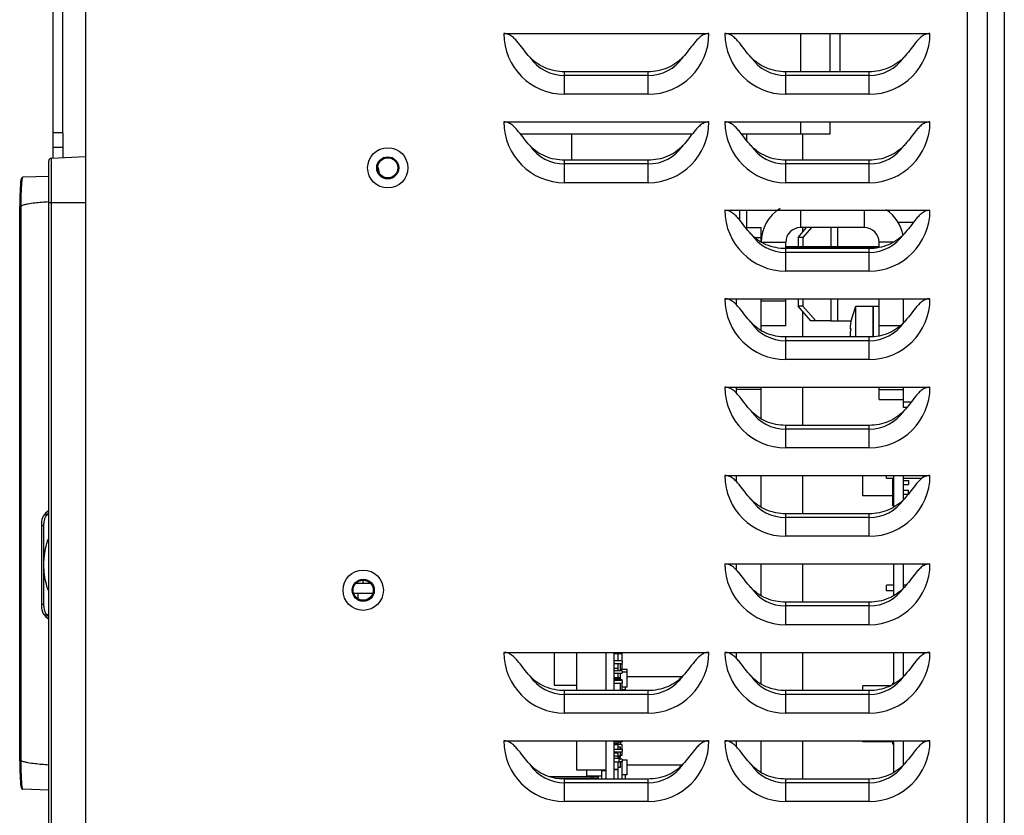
# Model space of a CAD drawing. Header units: millimetres. Extents: x 0 to 2200, y 0 to 2000.
# Tile 48 of 52: x 1157 to 1357, y 974 to 1136. Entities that reach past the tile are written whole.
import ezdxf

# ---------------------------------------------------------------- set-up
doc = ezdxf.new("R2010")
doc.units = ezdxf.units.MM
doc.header["$LTSCALE"] = 130.37037
doc.layers.get('0').update_dxf_attribs({"linetype": 'CONTINUOUS'})
for name, color, linetype in [('00_COMPONENTS', 7, 'CONTINUOUS'), ('03_AXES', 7, 'CONTINUOUS'), ('BEZUGSACHSEN', 7, 'CONTINUOUS'), ('FASEN', 7, 'CONTINUOUS'), ('KURVEN', 7, 'CONTINUOUS'), ('RUNDUNGEN', 7, 'CONTINUOUS')]:
    doc.layers.add(name, color=color, linetype=linetype)

msp = doc.modelspace()

# ---------------------------------------------------------------- linework, layer by layer
at = {"color": 3, "linetype": 'CONTINUOUS'}
for p, q in [((1163.42, 1107.4), (1163.52, 1336.58)), ((1269.04, 1106.99), (1269.04, 1112.28)), ((1307.54, 1090.35), (1307.54, 1093.28)), ((1307.54, 1072.35), (1307.54, 1078.78)), ((1336.54, 1073.9), (1336.54, 1078.78)), ((1307.54, 1054.35), (1307.54, 1060.78)), ((1307.54, 1036.35), (1307.54, 1042.78)), ((1307.54, 1018.35), (1307.54, 1024.78)), ((1228.05, 1020.78), (1225.02, 1020.78)), ((1307.54, 1000.35), (1307.54, 1006.78)), ((1291.4, 1001.78), (1280.24, 1001.78)), ((1307.54, 982.35), (1307.54, 988.78)), ((1291.4, 983.78), (1280.24, 983.78))]:
    msp.add_line(p, q, dxfattribs=at)
at = {"color": 4, "linetype": 'CONTINUOUS'}
for p, q in [((1165.42, 1112.58), (1165.52, 1336.58)), ((1165.42, 1112.57), (1165.42, 1109.57)), ((1334.54, 1036.35), (1334.54, 1042.78)), ((1336.54, 1037.9), (1336.54, 1042.78)), ((1334.54, 1018.35), (1334.54, 1024.78)), ((1336.54, 1019.9), (1336.54, 1024.78)), ((1334.54, 1000.35), (1334.54, 1006.78)), ((1336.54, 1001.9), (1336.54, 1006.78)), ((1334.54, 982.35), (1334.54, 988.78)), ((1336.54, 983.9), (1336.54, 988.78))]:
    msp.add_line(p, q, dxfattribs=at)
at = {"color": 7, "linetype": 'CONTINUOUS'}
for p, q in [((1353.54, 1252.28), (1353.54, 567.78)), ((1170.04, 1152.78), (1170.04, 887.78)), ((1255.17, 1132.78), (1296.9, 1132.78)), ((1300.17, 1132.78), (1341.9, 1132.78)), ((1321.54, 1132.78), (1321.54, 1124.99)), ((1323.54, 1132.78), (1323.54, 1124.99)), ((1284.54, 1124.99), (1267.54, 1124.99)), ((1329.54, 1124.99), (1312.54, 1124.99)), ((1255.17, 1114.78), (1296.9, 1114.78)), ((1300.17, 1114.78), (1341.9, 1114.78)), ((1321.54, 1114.78), (1321.54, 1112.28)), ((1165.42, 1112.58), (1163.42, 1112.58)), ((1165.42, 1112.57), (1165.42, 1112.58)), ((1293.49, 1112.28), (1258.58, 1112.28)), ((1321.54, 1112.28), (1303.58, 1112.28)), ((1165.42, 1109.58), (1163.42, 1109.58)), ((1165.42, 1109.57), (1165.42, 1107.5)), ((1284.54, 1106.99), (1267.54, 1106.99)), ((1329.54, 1106.99), (1312.54, 1106.99)), ((1229.93, 1103.9), (1229.67, 1105.49)), ((1300.17, 1096.78), (1341.9, 1096.78)), ((1303.11, 1096.78), (1303.11, 1094.87)), ((1338.49, 1094.28), (1335.3, 1094.28)), ((1304.37, 1093.28), (1307.54, 1093.28)), ((1328.54, 1093.28), (1315.54, 1093.28)), ((1306.22, 1091.28), (1307.54, 1091.28)), ((1312.54, 1088.99), (1312.54, 1090.28)), ((1331.54, 1089.2), (1331.54, 1090.28)), ((1331.54, 1089.33), (1312.54, 1089.33)), ((1329.54, 1088.99), (1312.54, 1088.99)), ((1300.17, 1078.78), (1341.9, 1078.78)), ((1302.54, 1077.51), (1302.54, 1078.78)), ((1312.54, 1078.28), (1307.54, 1078.28)), ((1312.54, 1073.28), (1312.54, 1078.78)), ((1331.54, 1071.2), (1331.54, 1078.78)), ((1325.8, 1074.08), (1326.79, 1077.28)), ((1326.79, 1077.28), (1330.34, 1077.28)), ((1326.79, 1070.99), (1326.79, 1077.28)), ((1330.34, 1071.06), (1330.34, 1077.28)), ((1321.73, 1074.28), (1325.86, 1074.28)), ((1312.54, 1073.28), (1307.54, 1073.28)), ((1335.85, 1073.28), (1331.54, 1073.28)), ((1329.54, 1070.99), (1312.54, 1070.99)), ((1300.17, 1060.78), (1341.9, 1060.78)), ((1302.54, 1059.51), (1302.54, 1060.78)), ((1307.54, 1060.28), (1302.54, 1060.28)), ((1331.54, 1058.28), (1331.54, 1060.78)), ((1331.54, 1060.28), (1336.54, 1060.28)), ((1336.54, 1056.64), (1336.54, 1060.78)), ((1331.54, 1058.28), (1336.54, 1058.28)), ((1337.17, 1056.64), (1336.54, 1056.64)), ((1329.54, 1052.99), (1312.54, 1052.99)), ((1300.17, 1042.78), (1341.9, 1042.78)), ((1302.54, 1041.51), (1302.54, 1042.78)), ((1328.24, 1038.64), (1328.24, 1042.78)), ((1333.04, 1042.17), (1333.04, 1042.78)), ((1334.54, 1042.17), (1333.04, 1042.17)), ((1334.34, 1036.64), (1334.34, 1042.17)), ((1340.28, 1042.17), (1336.54, 1042.17)), ((1340.54, 1042.36), (1340.54, 1042.78)), ((1302.54, 1041.82), (1302.22, 1041.82)), ((1336.54, 1041.74), (1337.54, 1041.74)), ((1336.54, 1040.94), (1337.54, 1040.94)), ((1337.54, 1041.74), (1337.54, 1040.94)), ((1334.34, 1038.64), (1328.24, 1038.64)), ((1334.54, 1039.54), (1334.34, 1039.54)), ((1334.54, 1036.64), (1334.34, 1036.64)), ((1329.54, 1034.99), (1312.54, 1034.99)), ((1300.17, 1024.78), (1341.9, 1024.78)), ((1302.54, 1023.51), (1302.54, 1024.78)), ((1340.54, 1024.36), (1340.54, 1024.78)), ((1226.54, 1020.78), (1226.54, 1021.48)), ((1334.54, 1020.46), (1333.04, 1020.46)), ((1333.04, 1019.31), (1333.04, 1020.46)), ((1337.02, 1020.46), (1336.54, 1020.46)), ((1228.44, 1018.78), (1224.63, 1018.78)), ((1334.54, 1019.31), (1333.04, 1019.31)), ((1329.54, 1016.99), (1312.54, 1016.99)), ((1255.17, 1006.78), (1296.9, 1006.78)), ((1265.44, 1006.78), (1265.44, 1000.08)), ((1269.94, 1006.78), (1269.94, 998.99)), ((1275.94, 1006.78), (1275.94, 998.99)), ((1277.54, 1006.78), (1277.54, 998.99)), ((1277.54, 1006.53), (1279.2, 1006.53)), ((1278.44, 1005.13), (1278.44, 1006.53)), ((1279.34, 1006.63), (1279.2, 1006.53)), ((1279.24, 1005.03), (1279.24, 1006.53)), ((1279.34, 1006.63), (1279.34, 1006.78)), ((1300.17, 1006.78), (1341.9, 1006.78)), ((1302.54, 1005.51), (1302.54, 1006.78)), ((1340.54, 1006.36), (1340.54, 1006.78)), ((1277.54, 1005.13), (1278.44, 1005.13)), ((1279.2, 1005.03), (1277.54, 1005.03)), ((1277.54, 1004.53), (1279.2, 1004.53)), ((1278.44, 1003.03), (1278.44, 1004.53)), ((1278.89, 1003.03), (1278.89, 1004.53)), ((1279.24, 1004.38), (1278.89, 1004.38)), ((1279.2, 1005.03), (1279.34, 1004.93)), ((1279.34, 1004.63), (1279.2, 1004.53)), ((1279.24, 1003.36), (1279.24, 1004.53)), ((1279.34, 1004.63), (1279.34, 1004.93)), ((1278.44, 1003.48), (1277.54, 1003.48)), ((1279.2, 1003.03), (1277.54, 1003.03)), ((1277.54, 1002.53), (1279.2, 1002.53)), ((1278.44, 1001.63), (1278.44, 1002.53)), ((1280.24, 1003.31), (1278.89, 1003.31)), ((1278.89, 1001.03), (1278.89, 1002.53)), ((1279.2, 1003.03), (1279.34, 1002.93)), ((1279.34, 1002.63), (1279.2, 1002.53)), ((1279.34, 1002.63), (1279.34, 1002.93)), ((1280.24, 1002.71), (1279.34, 1002.71)), ((1280.24, 999.66), (1280.24, 1003.31)), ((1265.44, 1000.08), (1269.94, 1000.08)), ((1277.54, 1001.63), (1278.44, 1001.63)), ((1278.89, 1001.56), (1277.54, 1001.56)), ((1278.89, 1001.31), (1277.54, 1001.31)), ((1279.2, 1001.03), (1277.54, 1001.03)), ((1277.54, 1000.53), (1279.2, 1000.53)), ((1279.24, 1001.18), (1278.89, 1001.18)), ((1278.89, 998.99), (1278.89, 1000.53)), ((1279.2, 1001.03), (1279.34, 1000.93)), ((1279.34, 1000.63), (1279.2, 1000.53)), ((1279.24, 1001.03), (1279.24, 1001.18)), ((1279.24, 999.06), (1279.24, 1000.53)), ((1279.34, 1000.63), (1279.34, 1000.93)), ((1334.54, 1000.48), (1334.34, 1000.48)), ((1334.34, 1000.23), (1334.34, 1000.48)), ((1284.54, 998.99), (1267.54, 998.99)), ((1279.2, 999.03), (1277.54, 999.03)), ((1279.94, 999.18), (1279.2, 999.18)), ((1279.2, 999.03), (1279.26, 998.99)), ((1280.24, 999.66), (1279.24, 999.66)), ((1279.94, 999.18), (1279.94, 999.66)), ((1329.54, 998.99), (1312.54, 998.99)), ((1333.92, 999.98), (1328.24, 999.98)), ((1328.24, 998.99), (1328.24, 999.98)), ((1255.17, 988.78), (1296.9, 988.78)), ((1269.94, 988.78), (1269.94, 982.83)), ((1275.94, 988.78), (1275.94, 980.99)), ((1277.54, 988.78), (1277.54, 980.99)), ((1277.54, 988.53), (1279.2, 988.53)), ((1278.44, 988.18), (1277.54, 988.18)), ((1278.44, 987.03), (1278.44, 988.53)), ((1278.89, 988.01), (1278.89, 988.53)), ((1279.34, 988.63), (1279.2, 988.53)), ((1279.34, 988.63), (1279.34, 988.78)), ((1300.17, 988.78), (1341.9, 988.78)), ((1302.54, 987.51), (1302.54, 988.78)), ((1328.24, 988.58), (1328.24, 988.78)), ((1334.34, 988.58), (1328.24, 988.58)), ((1334.34, 988.08), (1334.34, 988.78)), ((1334.54, 988.08), (1334.34, 988.08)), ((1340.54, 988.36), (1340.54, 988.78)), ((1278.44, 987.98), (1277.54, 987.98)), ((1279.2, 987.03), (1277.54, 987.03)), ((1277.54, 986.53), (1279.2, 986.53)), ((1278.44, 986.23), (1277.54, 986.23)), ((1279.24, 988.01), (1278.44, 988.01)), ((1278.44, 987.51), (1278.89, 987.51)), ((1278.44, 985.14), (1278.44, 986.23)), ((1278.89, 987.03), (1278.89, 987.51)), ((1278.89, 985.46), (1278.89, 986.53)), ((1279.2, 987.03), (1279.34, 986.93)), ((1279.34, 986.63), (1279.2, 986.53)), ((1279.24, 987.03), (1279.24, 988.01)), ((1279.24, 985.76), (1279.24, 986.53)), ((1279.34, 986.63), (1279.34, 986.93)), ((1278.44, 985.63), (1277.54, 985.63)), ((1278.64, 985.14), (1277.54, 985.14)), ((1278.64, 984.43), (1277.54, 984.43)), ((1278.89, 985.66), (1278.44, 985.66)), ((1278.89, 985.46), (1278.44, 985.46)), ((1278.89, 985.21), (1278.44, 985.21)), ((1278.44, 982.93), (1278.44, 984.43)), ((1278.64, 984.44), (1278.64, 985.12)), ((1279.2, 985.03), (1278.64, 985.03)), ((1278.64, 984.53), (1279.2, 984.53)), ((1279.24, 985.76), (1278.89, 985.76)), ((1278.89, 985.03), (1278.89, 985.21)), ((1278.89, 983.36), (1278.89, 984.53)), ((1279.2, 985.03), (1279.34, 984.93)), ((1279.34, 984.63), (1279.2, 984.53)), ((1279.24, 980.99), (1279.24, 984.53)), ((1279.34, 984.63), (1279.34, 984.93)), ((1279.34, 984.91), (1280.24, 984.91)), ((1280.24, 981.86), (1280.24, 984.91)), ((1269.94, 982.83), (1275.94, 982.83)), ((1271.99, 982.83), (1271.99, 981.64)), ((1275.94, 982.63), (1275.04, 982.63)), ((1275.04, 982.63), (1275.04, 980.99)), ((1278.44, 982.93), (1277.54, 982.93)), ((1278.44, 982.83), (1277.54, 982.83)), ((1278.89, 983.36), (1278.44, 983.36)), ((1278.44, 980.99), (1278.44, 982.83)), ((1264.33, 981.52), (1274.34, 981.52)), ((1265.59, 981.18), (1274.34, 981.18)), ((1284.54, 980.99), (1267.54, 980.99)), ((1271.99, 981.64), (1275.04, 981.64)), ((1272.94, 981.52), (1272.94, 981.18)), ((1273.29, 981.52), (1273.29, 981.18)), ((1274.34, 981.64), (1274.34, 980.99)), ((1280.24, 981.86), (1279.24, 981.86)), ((1279.94, 980.99), (1279.94, 981.86)), ((1329.54, 980.99), (1312.54, 980.99))]:
    msp.add_line(p, q, dxfattribs=at)
at = {"color": 9, "linetype": 'CONTINUOUS'}
for p, q in [((1357.04, 1250.78), (1357.04, 567.78)), ((1349.54, 567.78), (1349.54, 1249.09)), ((1315.54, 1132.78), (1315.54, 1124.99)), ((1267.54, 1120.41), (1267.54, 1124.99)), ((1284.54, 1120.41), (1284.54, 1124.99)), ((1312.54, 1120.41), (1312.54, 1124.99)), ((1329.54, 1120.41), (1329.54, 1124.99)), ((1284.54, 1124.22), (1267.54, 1124.22)), ((1329.54, 1124.22), (1312.54, 1124.22)), ((1284.54, 1120.41), (1267.54, 1120.41)), ((1329.54, 1120.41), (1312.54, 1120.41)), ((1315.54, 1114.78), (1315.54, 1112.28)), ((1304.54, 1112.28), (1304.54, 1111.08)), ((1267.54, 1102.41), (1267.54, 1106.99)), ((1284.54, 1102.41), (1284.54, 1106.99)), ((1312.54, 1102.41), (1312.54, 1106.99)), ((1329.54, 1102.41), (1329.54, 1106.99)), ((1284.54, 1106.22), (1267.54, 1106.22)), ((1329.54, 1106.22), (1312.54, 1106.22)), ((1284.54, 1102.41), (1267.54, 1102.41)), ((1329.54, 1102.41), (1312.54, 1102.41)), ((1304.54, 1096.78), (1304.54, 1093.28)), ((1315.54, 1096.78), (1315.54, 1093.28)), ((1328.54, 1096.78), (1328.54, 1093.28)), ((1321.73, 1093.28), (1321.73, 1089.33)), ((1323.08, 1093.28), (1323.08, 1089.33)), ((1307.54, 1090.28), (1312.54, 1090.28)), ((1334.43, 1090.28), (1331.54, 1090.28)), ((1331.54, 1089.3), (1312.54, 1089.3)), ((1312.54, 1084.41), (1312.54, 1088.99)), ((1329.54, 1084.41), (1329.54, 1088.99)), ((1329.54, 1088.22), (1312.54, 1088.22)), ((1329.54, 1084.41), (1312.54, 1084.41)), ((1321.73, 1078.78), (1321.73, 1074.28)), ((1323.08, 1078.78), (1323.08, 1074.28)), ((1312.54, 1066.41), (1312.54, 1070.99)), ((1329.54, 1070.22), (1312.54, 1070.22)), ((1329.54, 1066.41), (1329.54, 1070.99)), ((1329.54, 1066.41), (1312.54, 1066.41)), ((1336.54, 1057.78), (1338.1, 1057.78)), ((1312.54, 1048.41), (1312.54, 1052.99)), ((1329.54, 1052.22), (1312.54, 1052.22)), ((1329.54, 1048.41), (1329.54, 1052.99)), ((1329.54, 1048.41), (1312.54, 1048.41)), ((1312.54, 1030.41), (1312.54, 1034.99)), ((1329.54, 1034.22), (1312.54, 1034.22)), ((1329.54, 1030.41), (1329.54, 1034.99)), ((1329.54, 1030.41), (1312.54, 1030.41)), ((1225.54, 1017.67), (1225.54, 1018.78)), ((1312.54, 1012.41), (1312.54, 1016.99)), ((1329.54, 1016.22), (1312.54, 1016.22)), ((1329.54, 1012.41), (1329.54, 1016.99)), ((1329.54, 1012.41), (1312.54, 1012.41)), ((1267.54, 994.41), (1267.54, 998.99)), ((1284.54, 998.22), (1267.54, 998.22)), ((1284.54, 994.41), (1284.54, 998.99)), ((1312.54, 994.41), (1312.54, 998.99)), ((1329.54, 998.22), (1312.54, 998.22)), ((1329.54, 994.41), (1329.54, 998.99)), ((1284.54, 994.41), (1267.54, 994.41)), ((1329.54, 994.41), (1312.54, 994.41)), ((1267.54, 976.41), (1267.54, 980.99)), ((1284.54, 980.22), (1267.54, 980.22)), ((1284.54, 976.41), (1284.54, 980.99)), ((1312.54, 976.41), (1312.54, 980.99)), ((1329.54, 980.22), (1312.54, 980.22)), ((1329.54, 976.41), (1329.54, 980.99)), ((1284.54, 976.41), (1267.54, 976.41)), ((1329.54, 976.41), (1312.54, 976.41))]:
    msp.add_line(p, q, dxfattribs=at)
at = {"color": 7, "linetype": 'CONTINUOUS'}
for centre, radius in [((1231.54, 1105.43), 4.1), ((1231.54, 1105.43), 2.25), ((1231.54, 1105.43), 2.05), ((1226.54, 1019.43), 4.1), ((1226.54, 1019.43), 2.25), ((1226.54, 1019.43), 2.05)]:
    msp.add_circle(centre, radius, dxfattribs=at)
at = {"color": 9, "linetype": 'CONTINUOUS'}
for centre, radius, start, end in [((1267.54, 1132.78), 12.37, 180, 270), ((1284.54, 1132.78), 12.37, 270, 360), ((1312.54, 1132.78), 12.37, 180, 270), ((1329.54, 1132.78), 12.37, 270, 360), ((1267.54, 1132.78), 8.56, 214.0635, 270), ((1284.54, 1132.78), 8.56, 270, 325.9365), ((1312.54, 1132.78), 8.56, 214.0635, 270), ((1329.54, 1132.78), 8.56, 270, 325.9365), ((1267.54, 1114.78), 12.37, 180, 270), ((1284.54, 1114.78), 12.37, 270, 360), ((1312.54, 1114.78), 12.37, 180, 270), ((1329.54, 1114.78), 12.37, 270, 360), ((1267.54, 1114.78), 8.56, 214.0635, 270), ((1284.54, 1114.78), 8.56, 270, 325.9365), ((1312.54, 1114.78), 8.56, 214.0635, 270), ((1329.54, 1114.78), 8.56, 270, 325.9365), ((1312.54, 1096.78), 12.37, 180, 270), ((1329.54, 1096.78), 12.37, 270, 360), ((1312.54, 1096.78), 8.56, 214.0635, 270), ((1329.54, 1096.78), 8.56, 270, 325.9365), ((1312.54, 1078.78), 12.37, 180, 270), ((1329.54, 1078.78), 12.37, 270, 360), ((1312.54, 1078.78), 8.56, 214.0635, 270), ((1329.54, 1078.78), 8.56, 270, 325.9365), ((1312.54, 1060.78), 12.37, 180, 270), ((1329.54, 1060.78), 12.37, 270, 360), ((1312.54, 1060.78), 8.56, 214.0635, 270), ((1329.54, 1060.78), 8.56, 270, 325.9365), ((1312.54, 1042.78), 12.37, 180, 270), ((1329.54, 1042.78), 12.37, 270, 360), ((1312.54, 1042.78), 8.56, 214.0635, 270), ((1329.54, 1042.78), 8.56, 270, 325.9365), ((1312.54, 1024.78), 12.37, 180, 270), ((1329.54, 1024.78), 12.37, 270, 360), ((1312.54, 1024.78), 8.56, 214.0635, 270), ((1329.54, 1024.78), 8.56, 270, 325.9365), ((1267.54, 1006.78), 12.37, 180, 270), ((1284.54, 1006.78), 12.37, 270, 360), ((1312.54, 1006.78), 12.37, 180, 270), ((1329.54, 1006.78), 12.37, 270, 360), ((1267.54, 1006.78), 8.56, 214.0635, 270), ((1284.54, 1006.78), 8.56, 270, 325.9365), ((1312.54, 1006.78), 8.56, 214.0635, 270), ((1329.54, 1006.78), 8.56, 270, 325.9365), ((1267.54, 988.78), 12.37, 180, 270), ((1284.54, 988.78), 12.37, 270, 360), ((1312.54, 988.78), 12.37, 180, 270), ((1329.54, 988.78), 12.37, 270, 360), ((1267.54, 988.78), 8.56, 214.0635, 270), ((1284.54, 988.78), 8.56, 270, 325.9365), ((1312.54, 988.78), 8.56, 214.0635, 270), ((1329.54, 988.78), 8.56, 270, 325.9365)]:
    msp.add_arc(centre, radius, start, end, dxfattribs=at)
at = {"color": 3, "linetype": 'CONTINUOUS'}
for centre, start, end in [((1315.54, 1090.28), 121.1805, 180), ((1328.54, 1090.28), 10.089, 55.9412)]:
    msp.add_arc(centre, 8, start, end, dxfattribs=at)
at = {"color": 7, "linetype": 'CONTINUOUS'}
for centre, radius, start, end in [((1315.54, 1090.28), 3, 90, 180), ((1328.54, 1090.28), 3, 0, 90), ((1336.38, 1072.07), 10.78, 173.5932, 176.4274), ((1337.31, 1070.58), 11.7, 169.6521, 176.5596), ((1336.41, 1072.06), 10.8, 172.6831, 173.5937), ((1336.43, 1072.06), 10.82, 172.1686, 172.6832), ((1336.47, 1072.05), 10.86, 169.2402, 172.1667), ((1337.26, 1071.98), 11.65, 183.4319, 184.8834), ((1355.74, 1057.78), 15, 168.4155, 169.1358)]:
    msp.add_arc(centre, radius, start, end, dxfattribs=at)
for points, knots in [([(1260.44, 1127.99), (1260.04, 1128.43), (1259.28, 1129.36), (1258.38, 1130.56), (1257.6, 1131.48), (1256.94, 1132.12), (1256.13, 1132.64), (1255.49, 1132.78), (1255.17, 1132.78)], [0, 0, 0, 0, 0.245806, 0.490621, 0.613861, 0.738922, 0.86743, 1, 1, 1, 1]), ([(1296.9, 1132.78), (1296.58, 1132.78), (1295.94, 1132.64), (1295.13, 1132.12), (1294.47, 1131.48), (1293.69, 1130.56), (1292.79, 1129.36), (1292.03, 1128.43), (1291.63, 1127.99)], [0, 0, 0, 0, 0.13257, 0.261078, 0.386139, 0.50938, 0.754194, 1, 1, 1, 1]), ([(1305.44, 1127.99), (1305.04, 1128.43), (1304.28, 1129.36), (1303.38, 1130.56), (1302.6, 1131.48), (1301.94, 1132.12), (1301.13, 1132.64), (1300.49, 1132.78), (1300.17, 1132.78)], [0, 0, 0, 0, 0.245806, 0.490621, 0.613861, 0.738922, 0.86743, 1, 1, 1, 1]), ([(1341.9, 1132.78), (1341.58, 1132.78), (1340.94, 1132.64), (1340.13, 1132.12), (1339.47, 1131.48), (1338.69, 1130.56), (1337.79, 1129.36), (1337.03, 1128.43), (1336.63, 1127.99)], [0, 0, 0, 0, 0.13257, 0.261078, 0.386139, 0.50938, 0.754194, 1, 1, 1, 1]), ([(1267.54, 1124.99), (1266.19, 1124.99), (1263.54, 1125.5), (1261.3, 1127.03), (1260.44, 1127.99)], [0, 0, 0, 0, 0.511447, 1, 1, 1, 1]), ([(1291.63, 1127.99), (1290.77, 1127.03), (1288.53, 1125.5), (1285.88, 1124.99), (1284.54, 1124.99)], [0, 0, 0, 0, 0.488553, 1, 1, 1, 1]), ([(1312.54, 1124.99), (1311.19, 1124.99), (1308.54, 1125.5), (1306.3, 1127.03), (1305.44, 1127.99)], [0, 0, 0, 0, 0.511447, 1, 1, 1, 1]), ([(1336.63, 1127.99), (1335.77, 1127.03), (1333.53, 1125.5), (1330.88, 1124.99), (1329.54, 1124.99)], [0, 0, 0, 0, 0.488553, 1, 1, 1, 1]), ([(1260.44, 1109.99), (1260.04, 1110.43), (1259.28, 1111.36), (1258.38, 1112.56), (1257.6, 1113.48), (1256.94, 1114.12), (1256.13, 1114.64), (1255.49, 1114.78), (1255.17, 1114.78)], [0, 0, 0, 0, 0.245806, 0.490621, 0.613861, 0.738922, 0.86743, 1, 1, 1, 1]), ([(1296.9, 1114.78), (1296.58, 1114.78), (1295.94, 1114.64), (1295.13, 1114.12), (1294.47, 1113.48), (1293.69, 1112.56), (1292.79, 1111.36), (1292.03, 1110.43), (1291.63, 1109.99)], [0, 0, 0, 0, 0.13257, 0.261078, 0.386139, 0.50938, 0.754194, 1, 1, 1, 1]), ([(1305.44, 1109.99), (1305.04, 1110.43), (1304.28, 1111.36), (1303.38, 1112.56), (1302.6, 1113.48), (1301.94, 1114.12), (1301.13, 1114.64), (1300.49, 1114.78), (1300.17, 1114.78)], [0, 0, 0, 0, 0.245806, 0.490621, 0.613861, 0.738922, 0.86743, 1, 1, 1, 1]), ([(1341.9, 1114.78), (1341.58, 1114.78), (1340.94, 1114.64), (1340.13, 1114.12), (1339.47, 1113.48), (1338.69, 1112.56), (1337.79, 1111.36), (1337.03, 1110.43), (1336.63, 1109.99)], [0, 0, 0, 0, 0.13257, 0.261078, 0.386139, 0.50938, 0.754194, 1, 1, 1, 1]), ([(1267.54, 1106.99), (1266.19, 1106.99), (1263.54, 1107.5), (1261.3, 1109.03), (1260.44, 1109.99)], [0, 0, 0, 0, 0.511447, 1, 1, 1, 1]), ([(1291.63, 1109.99), (1290.77, 1109.03), (1288.53, 1107.5), (1285.88, 1106.99), (1284.54, 1106.99)], [0, 0, 0, 0, 0.488553, 1, 1, 1, 1]), ([(1312.54, 1106.99), (1311.19, 1106.99), (1308.54, 1107.5), (1306.3, 1109.03), (1305.44, 1109.99)], [0, 0, 0, 0, 0.511447, 1, 1, 1, 1]), ([(1336.63, 1109.99), (1335.77, 1109.03), (1333.53, 1107.5), (1330.88, 1106.99), (1329.54, 1106.99)], [0, 0, 0, 0, 0.488553, 1, 1, 1, 1]), ([(1305.44, 1091.99), (1305.04, 1092.43), (1304.28, 1093.36), (1303.38, 1094.56), (1302.6, 1095.48), (1301.94, 1096.12), (1301.13, 1096.64), (1300.49, 1096.78), (1300.17, 1096.78)], [0, 0, 0, 0, 0.245806, 0.490621, 0.613861, 0.738922, 0.86743, 1, 1, 1, 1]), ([(1341.9, 1096.78), (1341.58, 1096.78), (1340.94, 1096.64), (1340.13, 1096.12), (1339.47, 1095.48), (1338.69, 1094.56), (1337.79, 1093.36), (1337.03, 1092.43), (1336.63, 1091.99)], [0, 0, 0, 0, 0.13257, 0.261078, 0.386139, 0.50938, 0.754194, 1, 1, 1, 1]), ([(1312.54, 1088.99), (1311.19, 1088.99), (1308.54, 1089.5), (1306.3, 1091.03), (1305.44, 1091.99)], [0, 0, 0, 0, 0.511447, 1, 1, 1, 1]), ([(1336.63, 1091.99), (1335.77, 1091.03), (1333.53, 1089.5), (1330.88, 1088.99), (1329.54, 1088.99)], [0, 0, 0, 0, 0.488553, 1, 1, 1, 1]), ([(1305.44, 1073.99), (1305.04, 1074.43), (1304.28, 1075.36), (1303.38, 1076.56), (1302.6, 1077.48), (1301.94, 1078.12), (1301.13, 1078.64), (1300.49, 1078.78), (1300.17, 1078.78)], [0, 0, 0, 0, 0.245806, 0.490621, 0.613861, 0.738922, 0.86743, 1, 1, 1, 1]), ([(1341.9, 1078.78), (1341.58, 1078.78), (1340.94, 1078.64), (1340.13, 1078.12), (1339.47, 1077.48), (1338.69, 1076.56), (1337.79, 1075.36), (1337.03, 1074.43), (1336.63, 1073.99)], [0, 0, 0, 0, 0.13257, 0.261078, 0.386139, 0.50938, 0.754194, 1, 1, 1, 1]), ([(1312.54, 1070.99), (1311.19, 1070.99), (1308.54, 1071.5), (1306.3, 1073.03), (1305.44, 1073.99)], [0, 0, 0, 0, 0.511447, 1, 1, 1, 1]), ([(1325.63, 1072.74), (1325.64, 1072.73), (1325.69, 1072.71), (1325.75, 1072.69), (1325.8, 1072.68)], [0, 0, 0, 0, 0.166923, 1, 1, 1, 1]), ([(1336.63, 1073.99), (1335.77, 1073.03), (1333.53, 1071.5), (1330.88, 1070.99), (1329.54, 1070.99)], [0, 0, 0, 0, 0.488553, 1, 1, 1, 1]), ([(1305.44, 1055.99), (1305.04, 1056.43), (1304.28, 1057.36), (1303.38, 1058.56), (1302.6, 1059.48), (1301.94, 1060.12), (1301.13, 1060.64), (1300.49, 1060.78), (1300.17, 1060.78)], [0, 0, 0, 0, 0.245806, 0.490621, 0.613861, 0.738922, 0.86743, 1, 1, 1, 1]), ([(1341.9, 1060.78), (1341.58, 1060.78), (1340.94, 1060.64), (1340.13, 1060.12), (1339.47, 1059.48), (1338.69, 1058.56), (1337.79, 1057.36), (1337.03, 1056.43), (1336.63, 1055.99)], [0, 0, 0, 0, 0.13257, 0.261078, 0.386139, 0.50938, 0.754194, 1, 1, 1, 1]), ([(1312.54, 1052.99), (1311.19, 1052.99), (1308.54, 1053.5), (1306.3, 1055.03), (1305.44, 1055.99)], [0, 0, 0, 0, 0.511447, 1, 1, 1, 1]), ([(1336.63, 1055.99), (1335.77, 1055.03), (1333.53, 1053.5), (1330.88, 1052.99), (1329.54, 1052.99)], [0, 0, 0, 0, 0.488553, 1, 1, 1, 1]), ([(1305.44, 1037.99), (1305.04, 1038.43), (1304.28, 1039.36), (1303.38, 1040.56), (1302.6, 1041.48), (1301.94, 1042.12), (1301.13, 1042.64), (1300.49, 1042.78), (1300.17, 1042.78)], [0, 0, 0, 0, 0.245806, 0.490621, 0.613861, 0.738922, 0.86743, 1, 1, 1, 1]), ([(1341.9, 1042.78), (1341.58, 1042.78), (1340.94, 1042.64), (1340.13, 1042.12), (1339.47, 1041.48), (1338.69, 1040.56), (1337.79, 1039.36), (1337.03, 1038.43), (1336.63, 1037.99)], [0, 0, 0, 0, 0.13257, 0.261078, 0.386139, 0.50938, 0.754194, 1, 1, 1, 1]), ([(1312.54, 1034.99), (1311.19, 1034.99), (1308.54, 1035.5), (1306.3, 1037.03), (1305.44, 1037.99)], [0, 0, 0, 0, 0.511447, 1, 1, 1, 1]), ([(1336.63, 1037.99), (1335.77, 1037.03), (1333.53, 1035.5), (1330.88, 1034.99), (1329.54, 1034.99)], [0, 0, 0, 0, 0.488553, 1, 1, 1, 1]), ([(1305.44, 1019.99), (1305.04, 1020.43), (1304.28, 1021.36), (1303.38, 1022.56), (1302.6, 1023.48), (1301.94, 1024.12), (1301.13, 1024.64), (1300.49, 1024.78), (1300.17, 1024.78)], [0, 0, 0, 0, 0.245806, 0.490621, 0.613861, 0.738922, 0.86743, 1, 1, 1, 1]), ([(1341.9, 1024.78), (1341.58, 1024.78), (1340.94, 1024.64), (1340.13, 1024.12), (1339.47, 1023.48), (1338.69, 1022.56), (1337.79, 1021.36), (1337.03, 1020.43), (1336.63, 1019.99)], [0, 0, 0, 0, 0.13257, 0.261078, 0.386139, 0.50938, 0.754194, 1, 1, 1, 1]), ([(1312.54, 1016.99), (1311.19, 1016.99), (1308.54, 1017.5), (1306.3, 1019.03), (1305.44, 1019.99)], [0, 0, 0, 0, 0.511447, 1, 1, 1, 1]), ([(1336.63, 1019.99), (1335.77, 1019.03), (1333.53, 1017.5), (1330.88, 1016.99), (1329.54, 1016.99)], [0, 0, 0, 0, 0.488553, 1, 1, 1, 1]), ([(1260.44, 1001.99), (1260.04, 1002.43), (1259.28, 1003.36), (1258.38, 1004.56), (1257.6, 1005.48), (1256.94, 1006.12), (1256.13, 1006.64), (1255.49, 1006.78), (1255.17, 1006.78)], [0, 0, 0, 0, 0.245806, 0.490621, 0.613861, 0.738922, 0.86743, 1, 1, 1, 1]), ([(1296.9, 1006.78), (1296.58, 1006.78), (1295.94, 1006.64), (1295.13, 1006.12), (1294.47, 1005.48), (1293.69, 1004.56), (1292.79, 1003.36), (1292.03, 1002.43), (1291.63, 1001.99)], [0, 0, 0, 0, 0.13257, 0.261078, 0.386139, 0.50938, 0.754194, 1, 1, 1, 1]), ([(1305.44, 1001.99), (1305.04, 1002.43), (1304.28, 1003.36), (1303.38, 1004.56), (1302.6, 1005.48), (1301.94, 1006.12), (1301.13, 1006.64), (1300.49, 1006.78), (1300.17, 1006.78)], [0, 0, 0, 0, 0.245806, 0.490621, 0.613861, 0.738922, 0.86743, 1, 1, 1, 1]), ([(1341.9, 1006.78), (1341.58, 1006.78), (1340.94, 1006.64), (1340.13, 1006.12), (1339.47, 1005.48), (1338.69, 1004.56), (1337.79, 1003.36), (1337.03, 1002.43), (1336.63, 1001.99)], [0, 0, 0, 0, 0.13257, 0.261078, 0.386139, 0.50938, 0.754194, 1, 1, 1, 1]), ([(1267.54, 998.99), (1266.19, 998.99), (1263.54, 999.5), (1261.3, 1001.03), (1260.44, 1001.99)], [0, 0, 0, 0, 0.511447, 1, 1, 1, 1]), ([(1291.63, 1001.99), (1290.77, 1001.03), (1288.53, 999.5), (1285.88, 998.99), (1284.54, 998.99)], [0, 0, 0, 0, 0.488553, 1, 1, 1, 1]), ([(1312.54, 998.99), (1311.19, 998.99), (1308.54, 999.5), (1306.3, 1001.03), (1305.44, 1001.99)], [0, 0, 0, 0, 0.511447, 1, 1, 1, 1]), ([(1336.63, 1001.99), (1335.77, 1001.03), (1333.53, 999.5), (1330.88, 998.99), (1329.54, 998.99)], [0, 0, 0, 0, 0.488553, 1, 1, 1, 1]), ([(1260.44, 983.99), (1260.04, 984.43), (1259.28, 985.36), (1258.38, 986.56), (1257.6, 987.48), (1256.94, 988.12), (1256.13, 988.64), (1255.49, 988.78), (1255.17, 988.78)], [0, 0, 0, 0, 0.245806, 0.490621, 0.613861, 0.738922, 0.86743, 1, 1, 1, 1]), ([(1296.9, 988.78), (1296.58, 988.78), (1295.94, 988.64), (1295.13, 988.12), (1294.47, 987.48), (1293.69, 986.56), (1292.79, 985.36), (1292.03, 984.43), (1291.63, 983.99)], [0, 0, 0, 0, 0.13257, 0.261078, 0.386139, 0.50938, 0.754194, 1, 1, 1, 1]), ([(1305.44, 983.99), (1305.04, 984.43), (1304.28, 985.36), (1303.38, 986.56), (1302.6, 987.48), (1301.94, 988.12), (1301.13, 988.64), (1300.49, 988.78), (1300.17, 988.78)], [0, 0, 0, 0, 0.245806, 0.490621, 0.613861, 0.738922, 0.86743, 1, 1, 1, 1]), ([(1341.9, 988.78), (1341.58, 988.78), (1340.94, 988.64), (1340.13, 988.12), (1339.47, 987.48), (1338.69, 986.56), (1337.79, 985.36), (1337.03, 984.43), (1336.63, 983.99)], [0, 0, 0, 0, 0.13257, 0.261078, 0.386139, 0.50938, 0.754194, 1, 1, 1, 1]), ([(1267.54, 980.99), (1266.19, 980.99), (1263.54, 981.5), (1261.3, 983.03), (1260.44, 983.99)], [0, 0, 0, 0, 0.511447, 1, 1, 1, 1]), ([(1291.63, 983.99), (1290.77, 983.03), (1288.53, 981.5), (1285.88, 980.99), (1284.54, 980.99)], [0, 0, 0, 0, 0.488553, 1, 1, 1, 1]), ([(1312.54, 980.99), (1311.19, 980.99), (1308.54, 981.5), (1306.3, 983.03), (1305.44, 983.99)], [0, 0, 0, 0, 0.511447, 1, 1, 1, 1]), ([(1336.63, 983.99), (1335.77, 983.03), (1333.53, 981.5), (1330.88, 980.99), (1329.54, 980.99)], [0, 0, 0, 0, 0.488553, 1, 1, 1, 1])]:
    msp.add_open_spline(points, degree=3, knots=knots, dxfattribs=at)
at = {"layer": '00_COMPONENTS', "color": 7, "linetype": 'CONTINUOUS'}
for p, q in [((1162.53, 960.28), (1162.54, 1106.88)), ((1163.01, 1107.38), (1170.04, 1107.74)), ((1156.82, 1102.58), (1156.78, 1102.17)), ((1156.86, 1102.9), (1156.82, 1102.58)), ((1156.9, 1103.12), (1156.86, 1102.9)), ((1156.96, 1103.29), (1156.9, 1103.12)), ((1157.1, 1103.47), (1156.96, 1103.29)), ((1157.1, 1103.47), (1156.96, 1103.29)), ((1157.26, 1103.52), (1157.1, 1103.47)), ((1162.54, 1103.7), (1157.26, 1103.52)), ((1156.69, 1100.65), (1156.66, 1099.85)), ((1156.72, 1101.34), (1156.69, 1100.65)), ((1156.76, 1101.92), (1156.72, 1101.34)), ((1156.78, 1102.17), (1156.76, 1101.92)), ((1156.64, 1098.95), (1156.63, 1097.98)), ((1156.66, 1099.85), (1156.64, 1098.95)), ((1162.52, 1098.56), (1162.54, 1098.56)), ((1156.63, 1097.98), (1156.62, 1097.71)), ((1156.62, 984.7), (1156.62, 1097.71)), ((1162.04, 1034.54), (1162.04, 1035.2)), ((1161.04, 1033.03), (1161.04, 1016.18)), ((1161.04, 1032.59), (1161.54, 1032.6)), ((1161.54, 1016.17), (1161.54, 1033.03)), ((1161.04, 1016.61), (1161.54, 1016.6)), ((1162.04, 1014), (1162.04, 1014.66)), ((1156.62, 984.7), (1156.62, 984.41)), ((1156.62, 984.41), (1156.64, 983.44)), ((1156.64, 983.44), (1156.66, 982.55)), ((1156.66, 982.55), (1156.69, 981.75)), ((1156.69, 981.75), (1156.72, 981.06)), ((1156.72, 981.06), (1156.76, 980.48)), ((1156.76, 980.48), (1156.78, 980.23)), ((1156.78, 980.23), (1156.82, 979.82)), ((1156.82, 979.82), (1156.86, 979.51)), ((1156.86, 979.51), (1156.9, 979.28)), ((1156.9, 979.28), (1156.96, 979.12)), ((1156.96, 979.12), (1157.1, 978.94)), ((1157.1, 978.94), (1157.26, 978.89)), ((1162.53, 978.7), (1157.26, 978.89))]:
    msp.add_line(p, q, dxfattribs=at)
at = {"layer": '00_COMPONENTS', "color": 9, "linetype": 'CONTINUOUS'}
for p, q in [((1163.01, 1107.38), (1163.01, 960.69)), ((1170.04, 1098.28), (1162.54, 1098.28)), ((1156.92, 984.69), (1156.92, 1097.72))]:
    msp.add_line(p, q, dxfattribs=at)
at = {"layer": '00_COMPONENTS', "color": 7, "linetype": 'CONTINUOUS'}
for centre, radius, start, end in [((1163.04, 1106.88), 0.5, 92.9716, 179.2152), ((1163.04, 1106.9), 0.5, 179.9987, 181.6064), ((1164.04, 1033.03), 3, 120.6015, 179.9987), ((1164.24, 1033.03), 2.7, 127.3861, 179.9987), ((1164.04, 1035.2), 2, 179.183, 179.9987), ((1164.04, 1016.18), 3, 179.9987, 239.396), ((1164.24, 1016.17), 2.7, 179.9987, 232.6109), ((1164.04, 1014), 2, 179.9987, 180.8151)]:
    msp.add_arc(centre, radius, start, end, dxfattribs=at)
at = {"layer": '00_COMPONENTS', "color": 9, "linetype": 'CONTINUOUS'}
for points, knots in [([(1156.91, 1097.72), (1156.92, 1098.1), (1156.92, 1098.84), (1156.94, 1099.93), (1156.98, 1100.92), (1157.02, 1101.78), (1157.07, 1102.49), (1157.12, 1102.97), (1157.17, 1103.25), (1157.2, 1103.39), (1157.22, 1103.47), (1157.25, 1103.52), (1157.26, 1103.52)], [0, 0, 0, 0, 0.196566, 0.384195, 0.556081, 0.706156, 0.829077, 0.920561, 0.953512, 0.977603, 0.992811, 1, 1, 1, 1]), ([(1157.26, 978.89), (1157.25, 978.89), (1157.22, 978.93), (1157.19, 979.01), (1157.16, 979.15), (1157.12, 979.44), (1157.07, 979.92), (1157.02, 980.63), (1156.98, 981.49), (1156.94, 982.48), (1156.92, 983.56), (1156.91, 984.31), (1156.91, 984.69)], [0, 0, 0, 0, 0.007189, 0.022396, 0.046488, 0.079439, 0.170923, 0.293844, 0.443919, 0.615805, 0.803433, 1, 1, 1, 1])]:
    msp.add_open_spline(points, degree=3, knots=knots, dxfattribs=at)
at = {"layer": '00_COMPONENTS', "color": 7, "linetype": 'CONTINUOUS'}
for points, knots in [([(1156.92, 1097.72), (1157.13, 1097.82), (1157.59, 1097.96), (1158.52, 1098.16), (1159.69, 1098.33), (1161.1, 1098.47), (1162.05, 1098.54), (1162.52, 1098.56)], [0, 0, 0, 0, 0.124863, 0.249884, 0.499918, 0.749966, 1, 1, 1, 1]), ([(1156.92, 1097.72), (1156.88, 1097.72), (1156.82, 1097.72), (1156.72, 1097.72), (1156.67, 1097.71), (1156.63, 1097.72), (1156.62, 1097.71)], [0, 0, 0, 0, 0.382482, 0.707438, 0.923501, 1, 1, 1, 1]), ([(1161.54, 1024.6), (1161.54, 1025.05), (1161.61, 1026.83), (1161.99, 1028.61), (1162.47, 1029.86)], [0, 0, 0, 0, 0.250534, 1, 1, 1, 1]), ([(1162.46, 1019.37), (1162.3, 1019.79), (1161.76, 1021.48), (1161.54, 1023.27), (1161.54, 1024.6)], [0, 0, 0, 0, 0.250467, 1, 1, 1, 1]), ([(1156.92, 984.69), (1156.88, 984.69), (1156.81, 984.69), (1156.71, 984.69), (1156.67, 984.7), (1156.62, 984.69), (1156.62, 984.7)], [0, 0, 0, 0, 0.382533, 0.707492, 0.923441, 1, 1, 1, 1]), ([(1162.53, 983.84), (1162.06, 983.87), (1161.11, 983.93), (1159.7, 984.08), (1158.52, 984.24), (1157.59, 984.45), (1157.13, 984.58), (1156.92, 984.69)], [0, 0, 0, 0, 0.250034, 0.500081, 0.750114, 0.875135, 1, 1, 1, 1])]:
    msp.add_open_spline(points, degree=3, knots=knots, dxfattribs=at)
at = {"layer": '03_AXES', "color": 7, "linetype": 'CONTINUOUS'}
for q in [(1331.54, 1077.28), (1330.34, 1071.06)]:
    msp.add_line((1330.34, 1077.28), q, dxfattribs=at)
at = {"layer": 'BEZUGSACHSEN', "color": 7, "linetype": 'CONTINUOUS'}
for p, q in [((1336.54, 1039.79), (1337.54, 1039.79)), ((1336.54, 1038.99), (1337.46, 1038.99)), ((1337.54, 1039.08), (1337.54, 1039.79))]:
    msp.add_line(p, q, dxfattribs=at)
at = {"layer": 'FASEN', "color": 3, "linetype": 'CONTINUOUS'}
for p, q in [((1316.04, 1106.99), (1316.04, 1112.28)), ((1315.06, 1091.28), (1316.8, 1093.28)), ((1316.04, 1092.4), (1316.04, 1093.28)), ((1315.06, 1091.28), (1315.06, 1089.33)), ((1315.06, 1078.78), (1315.06, 1077.28)), ((1317.66, 1074.28), (1315.06, 1077.28)), ((1316.04, 1070.99), (1316.04, 1076.16)), ((1316.04, 1052.99), (1316.04, 1060.78)), ((1316.04, 1034.99), (1316.04, 1042.78)), ((1316.04, 1016.99), (1316.04, 1024.78)), ((1316.04, 998.99), (1316.04, 1006.78)), ((1316.04, 980.99), (1316.04, 988.78))]:
    msp.add_line(p, q, dxfattribs=at)
at = {"layer": 'FASEN', "color": 7, "linetype": 'CONTINUOUS'}
for p, q in [((1317.8, 1093.28), (1316.06, 1091.28)), ((1316.06, 1091.28), (1315.06, 1091.28)), ((1316.06, 1091.28), (1316.06, 1089.33)), ((1316.06, 1078.78), (1316.06, 1077.28)), ((1316.06, 1077.28), (1315.06, 1077.28)), ((1316.06, 1077.28), (1318.66, 1074.28)), ((1321.73, 1074.28), (1317.66, 1074.28))]:
    msp.add_line(p, q, dxfattribs=at)
at = {"layer": 'KURVEN', "color": 4, "linetype": 'CONTINUOUS'}
for p, q in [((1340.54, 1042.36), (1340.54, 1042.78)), ((1340.54, 1024.36), (1340.54, 1024.78)), ((1340.54, 1006.36), (1340.54, 1006.78)), ((1340.54, 988.36), (1340.54, 988.78))]:
    msp.add_line(p, q, dxfattribs=at)
at = {"layer": 'RUNDUNGEN', "color": 7, "linetype": 'CONTINUOUS'}
for p, q in [((1334.54, 1036.35), (1334.54, 1042.78)), ((1336.54, 1037.9), (1336.54, 1042.78)), ((1334.54, 1018.35), (1334.54, 1024.78)), ((1336.54, 1019.9), (1336.54, 1024.78)), ((1334.54, 1000.35), (1334.54, 1006.78)), ((1336.54, 1001.9), (1336.54, 1006.78)), ((1334.54, 982.35), (1334.54, 988.78)), ((1336.54, 983.9), (1336.54, 988.78))]:
    msp.add_line(p, q, dxfattribs=at)

doc.saveas('drawing.dxf')
